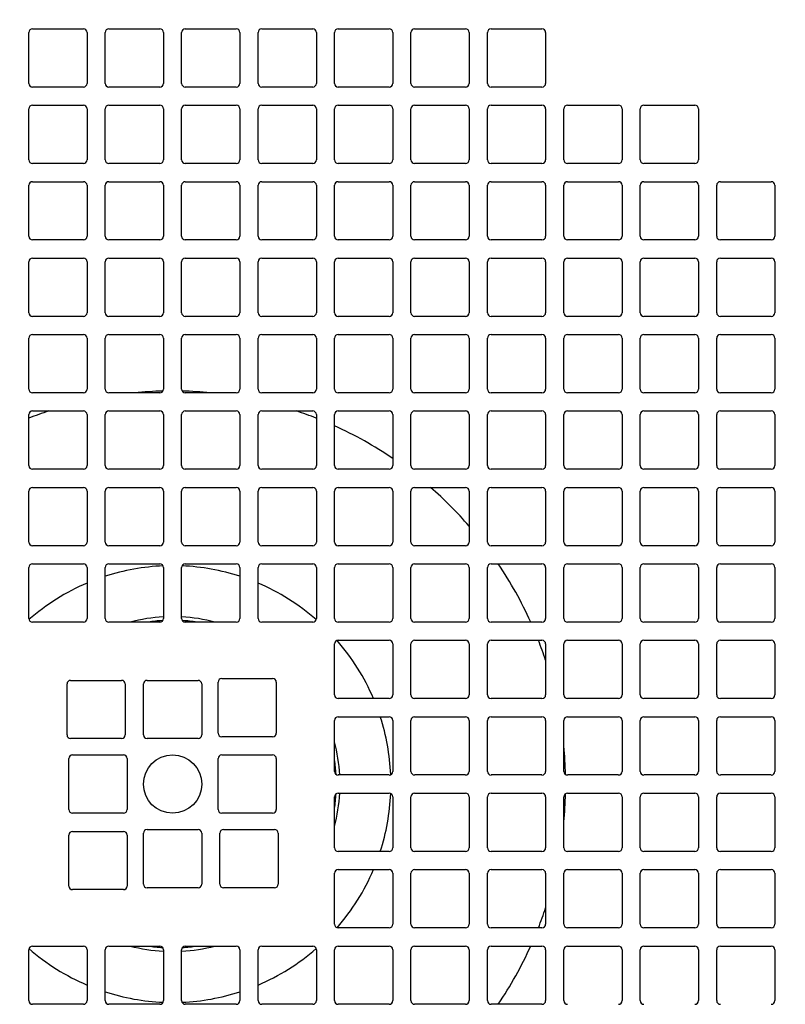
# Model space of a CAD drawing. Header units: inches. Extents: x 12 to 564, y 10 to 374.
# Tile 61 of 158: x 175.81 to 179.95, y 107.95 to 113.27. Entities that reach past the tile are written whole.
import ezdxf

# ---------------------------------------------------------------- set-up
doc = ezdxf.new("R2010")
doc.units = ezdxf.units.IN
doc.header["$LTSCALE"] = 16
doc.header["$MEASUREMENT"] = 0
doc.layers.add('Visible (ANSI)', color=7, linetype='Continuous', lineweight=30)

msp = doc.modelspace()

# ---------------------------------------------------------------- linework, layer by layer
at = {"layer": 'Visible (ANSI)'}
for p, q in [((175.8817, 113.2241), (176.1573, 113.2241)), ((176.2951, 113.2241), (176.5707, 113.2241)), ((176.7085, 113.2241), (176.9841, 113.2241)), ((177.1219, 113.2241), (177.3975, 113.2241)), ((177.5353, 113.2241), (177.8109, 113.2241)), ((177.9487, 113.2241), (178.2243, 113.2241)), ((178.3621, 113.2241), (178.6376, 113.2241)), ((175.8621, 112.9288), (175.8621, 113.2044)), ((176.177, 113.2044), (176.177, 112.9288)), ((176.2754, 112.9288), (176.2754, 113.2044)), ((176.5904, 113.2044), (176.5904, 112.9288)), ((176.6888, 112.9288), (176.6888, 113.2044)), ((177.0038, 113.2044), (177.0038, 112.9288)), ((177.1022, 112.9288), (177.1022, 113.2044)), ((177.4172, 113.2044), (177.4172, 112.9288)), ((177.5156, 112.9288), (177.5156, 113.2044)), ((177.8306, 113.2044), (177.8306, 112.9288)), ((177.929, 112.9288), (177.929, 113.2044)), ((178.2439, 113.2044), (178.2439, 112.9288)), ((178.3424, 112.9288), (178.3424, 113.2044)), ((178.6573, 113.2044), (178.6573, 112.9288)), ((176.1573, 112.9091), (175.8817, 112.9091)), ((176.5707, 112.9091), (176.2951, 112.9091)), ((176.9841, 112.9091), (176.7085, 112.9091)), ((177.3975, 112.9091), (177.1219, 112.9091)), ((177.8109, 112.9091), (177.5353, 112.9091)), ((178.2243, 112.9091), (177.9487, 112.9091)), ((178.6376, 112.9091), (178.3621, 112.9091)), ((175.8621, 112.5154), (175.8621, 112.791)), ((175.8817, 112.8107), (176.1573, 112.8107)), ((176.177, 112.791), (176.177, 112.5154)), ((176.2754, 112.5154), (176.2754, 112.791)), ((176.2951, 112.8107), (176.5707, 112.8107)), ((176.5904, 112.791), (176.5904, 112.5154)), ((176.6888, 112.5154), (176.6888, 112.791)), ((176.7085, 112.8107), (176.9841, 112.8107)), ((177.0038, 112.791), (177.0038, 112.5154)), ((177.1022, 112.5154), (177.1022, 112.791)), ((177.1219, 112.8107), (177.3975, 112.8107)), ((177.4172, 112.791), (177.4172, 112.5154)), ((177.5156, 112.5154), (177.5156, 112.791)), ((177.5353, 112.8107), (177.8109, 112.8107)), ((177.8306, 112.791), (177.8306, 112.5154)), ((177.929, 112.5154), (177.929, 112.791)), ((177.9487, 112.8107), (178.2243, 112.8107)), ((178.2439, 112.791), (178.2439, 112.5154)), ((178.3424, 112.5154), (178.3424, 112.791)), ((178.3621, 112.8107), (178.6376, 112.8107)), ((178.6573, 112.791), (178.6573, 112.5154)), ((178.7558, 112.5154), (178.7558, 112.791)), ((178.7754, 112.8107), (179.051, 112.8107)), ((179.0707, 112.791), (179.0707, 112.5154)), ((179.1691, 112.5154), (179.1691, 112.791)), ((179.1888, 112.8107), (179.4644, 112.8107)), ((179.4841, 112.791), (179.4841, 112.5154)), ((176.1573, 112.4958), (175.8817, 112.4958)), ((176.5707, 112.4958), (176.2951, 112.4958)), ((176.9841, 112.4958), (176.7085, 112.4958)), ((177.3975, 112.4958), (177.1219, 112.4958)), ((177.8109, 112.4958), (177.5353, 112.4958)), ((178.2243, 112.4958), (177.9487, 112.4958)), ((178.6376, 112.4958), (178.3621, 112.4958)), ((179.051, 112.4958), (178.7754, 112.4958)), ((179.4644, 112.4958), (179.1888, 112.4958)), ((175.8621, 112.102), (175.8621, 112.3776)), ((175.8817, 112.3973), (176.1573, 112.3973)), ((176.177, 112.3776), (176.177, 112.102)), ((176.2754, 112.102), (176.2754, 112.3776)), ((176.2951, 112.3973), (176.5707, 112.3973)), ((176.5904, 112.3776), (176.5904, 112.102)), ((176.6888, 112.102), (176.6888, 112.3776)), ((176.7085, 112.3973), (176.9841, 112.3973)), ((177.0038, 112.3776), (177.0038, 112.102)), ((177.1022, 112.102), (177.1022, 112.3776)), ((177.1219, 112.3973), (177.3975, 112.3973)), ((177.4172, 112.3776), (177.4172, 112.102)), ((177.5156, 112.102), (177.5156, 112.3776)), ((177.5353, 112.3973), (177.8109, 112.3973)), ((177.8306, 112.3776), (177.8306, 112.102)), ((177.929, 112.102), (177.929, 112.3776)), ((177.9487, 112.3973), (178.2243, 112.3973)), ((178.2439, 112.3776), (178.2439, 112.102)), ((178.3424, 112.102), (178.3424, 112.3776)), ((178.3621, 112.3973), (178.6376, 112.3973)), ((178.6573, 112.3776), (178.6573, 112.102)), ((178.7558, 112.102), (178.7558, 112.3776)), ((178.7754, 112.3973), (179.051, 112.3973)), ((179.0707, 112.3776), (179.0707, 112.102)), ((179.1691, 112.102), (179.1691, 112.3776)), ((179.1888, 112.3973), (179.4644, 112.3973)), ((179.4841, 112.3776), (179.4841, 112.102)), ((179.5825, 112.102), (179.5825, 112.3776)), ((179.6022, 112.3973), (179.8778, 112.3973)), ((179.8975, 112.3776), (179.8975, 112.102)), ((176.1573, 112.0824), (175.8817, 112.0824)), ((176.5707, 112.0824), (176.2951, 112.0824)), ((176.9841, 112.0824), (176.7085, 112.0824)), ((177.3975, 112.0824), (177.1219, 112.0824)), ((177.8109, 112.0824), (177.5353, 112.0824)), ((178.2243, 112.0824), (177.9487, 112.0824)), ((178.6376, 112.0824), (178.3621, 112.0824)), ((179.051, 112.0824), (178.7754, 112.0824)), ((179.4644, 112.0824), (179.1888, 112.0824)), ((179.8778, 112.0824), (179.6022, 112.0824)), ((175.8817, 111.9839), (176.1573, 111.9839)), ((176.2951, 111.9839), (176.5707, 111.9839)), ((176.7085, 111.9839), (176.9841, 111.9839)), ((177.1219, 111.9839), (177.3975, 111.9839)), ((177.5353, 111.9839), (177.8109, 111.9839)), ((177.9487, 111.9839), (178.2243, 111.9839)), ((178.3621, 111.9839), (178.6376, 111.9839)), ((178.7754, 111.9839), (179.051, 111.9839)), ((179.1888, 111.9839), (179.4644, 111.9839)), ((179.6022, 111.9839), (179.8778, 111.9839)), ((175.8621, 111.6887), (175.8621, 111.9643)), ((176.177, 111.9643), (176.177, 111.6887)), ((176.2754, 111.6887), (176.2754, 111.9643)), ((176.5904, 111.9643), (176.5904, 111.6887)), ((176.6888, 111.6887), (176.6888, 111.9643)), ((177.0038, 111.9643), (177.0038, 111.6887)), ((177.1022, 111.6887), (177.1022, 111.9643)), ((177.4172, 111.9643), (177.4172, 111.6887)), ((177.5156, 111.6887), (177.5156, 111.9643)), ((177.8306, 111.9643), (177.8306, 111.6887)), ((177.929, 111.6887), (177.929, 111.9643)), ((178.2439, 111.9643), (178.2439, 111.6887)), ((178.3424, 111.6887), (178.3424, 111.9643)), ((178.6573, 111.9643), (178.6573, 111.6887)), ((178.7558, 111.6887), (178.7558, 111.9643)), ((179.0707, 111.9643), (179.0707, 111.6887)), ((179.1691, 111.6887), (179.1691, 111.9643)), ((179.4841, 111.9643), (179.4841, 111.6887)), ((179.5825, 111.6887), (179.5825, 111.9643)), ((179.8975, 111.9643), (179.8975, 111.6887)), ((176.1573, 111.669), (175.8817, 111.669)), ((176.5707, 111.669), (176.2951, 111.669)), ((176.9841, 111.669), (176.7085, 111.669)), ((177.3975, 111.669), (177.1219, 111.669)), ((177.8109, 111.669), (177.5353, 111.669)), ((178.2243, 111.669), (177.9487, 111.669)), ((178.6376, 111.669), (178.3621, 111.669)), ((179.051, 111.669), (178.7754, 111.669)), ((179.4644, 111.669), (179.1888, 111.669)), ((179.8778, 111.669), (179.6022, 111.669)), ((175.8817, 111.5706), (176.1573, 111.5706)), ((176.2951, 111.5706), (176.5707, 111.5706)), ((176.7085, 111.5706), (176.9841, 111.5706)), ((177.1219, 111.5706), (177.3975, 111.5706)), ((177.5353, 111.5706), (177.8109, 111.5706)), ((177.9487, 111.5706), (178.2243, 111.5706)), ((178.3621, 111.5706), (178.6376, 111.5706)), ((178.7754, 111.5706), (179.051, 111.5706)), ((179.1888, 111.5706), (179.4644, 111.5706)), ((179.6022, 111.5706), (179.8778, 111.5706)), ((175.8621, 111.2753), (175.8621, 111.5509)), ((176.177, 111.5509), (176.177, 111.2753)), ((176.2754, 111.2753), (176.2754, 111.5509)), ((176.5904, 111.5509), (176.5904, 111.2753)), ((176.6888, 111.2753), (176.6888, 111.5509)), ((177.0038, 111.5509), (177.0038, 111.2753)), ((177.1022, 111.2753), (177.1022, 111.5509)), ((177.4172, 111.5509), (177.4172, 111.2753)), ((177.5156, 111.2753), (177.5156, 111.5509)), ((177.8306, 111.5509), (177.8306, 111.2753)), ((177.929, 111.2753), (177.929, 111.5509)), ((178.2439, 111.5509), (178.2439, 111.2753)), ((178.3424, 111.2753), (178.3424, 111.5509)), ((178.6573, 111.5509), (178.6573, 111.2753)), ((178.7558, 111.2753), (178.7558, 111.5509)), ((179.0707, 111.5509), (179.0707, 111.2753)), ((179.1691, 111.2753), (179.1691, 111.5509)), ((179.4841, 111.5509), (179.4841, 111.2753)), ((179.5825, 111.2753), (179.5825, 111.5509)), ((179.8975, 111.5509), (179.8975, 111.2753)), ((176.1573, 111.2556), (175.8817, 111.2556)), ((176.5707, 111.2556), (176.2951, 111.2556)), ((176.9841, 111.2556), (176.7085, 111.2556)), ((177.3975, 111.2556), (177.1219, 111.2556)), ((177.8109, 111.2556), (177.5353, 111.2556)), ((178.2243, 111.2556), (177.9487, 111.2556)), ((178.6376, 111.2556), (178.3621, 111.2556)), ((179.051, 111.2556), (178.7754, 111.2556)), ((179.4644, 111.2556), (179.1888, 111.2556)), ((179.8778, 111.2556), (179.6022, 111.2556)), ((175.8621, 110.8619), (175.8621, 111.1375)), ((175.8817, 111.1572), (176.1573, 111.1572)), ((176.177, 111.1375), (176.177, 110.8619)), ((176.2754, 110.8619), (176.2754, 111.1375)), ((176.2951, 111.1572), (176.5707, 111.1572)), ((176.5904, 111.1375), (176.5904, 110.8619)), ((176.6888, 110.8619), (176.6888, 111.1375)), ((176.7085, 111.1572), (176.9841, 111.1572)), ((177.0038, 111.1375), (177.0038, 110.8619)), ((177.1022, 110.8619), (177.1022, 111.1375)), ((177.1219, 111.1572), (177.3975, 111.1572)), ((177.4172, 111.1375), (177.4172, 110.8619)), ((177.5156, 110.8619), (177.5156, 111.1375)), ((177.5353, 111.1572), (177.8109, 111.1572)), ((177.8306, 111.1375), (177.8306, 110.8619)), ((177.929, 110.8619), (177.929, 111.1375)), ((177.9487, 111.1572), (178.2243, 111.1572)), ((178.2439, 111.1375), (178.2439, 110.8619)), ((178.3424, 110.8619), (178.3424, 111.1375)), ((178.3621, 111.1572), (178.6376, 111.1572)), ((178.6573, 111.1375), (178.6573, 110.8619)), ((178.7558, 110.8619), (178.7558, 111.1375)), ((178.7754, 111.1572), (179.051, 111.1572)), ((179.0707, 111.1375), (179.0707, 110.8619)), ((179.1691, 110.8619), (179.1691, 111.1375)), ((179.1888, 111.1572), (179.4644, 111.1572)), ((179.4841, 111.1375), (179.4841, 110.8619)), ((179.5825, 110.8619), (179.5825, 111.1375)), ((179.6022, 111.1572), (179.8778, 111.1572)), ((179.8975, 111.1375), (179.8975, 110.8619)), ((176.1573, 110.8422), (175.8817, 110.8422)), ((176.5707, 110.8422), (176.2951, 110.8422)), ((176.9841, 110.8422), (176.7085, 110.8422)), ((177.3975, 110.8422), (177.1219, 110.8422)), ((177.8109, 110.8422), (177.5353, 110.8422)), ((178.2243, 110.8422), (177.9487, 110.8422)), ((178.6376, 110.8422), (178.3621, 110.8422)), ((179.051, 110.8422), (178.7754, 110.8422)), ((179.4644, 110.8422), (179.1888, 110.8422)), ((179.8778, 110.8422), (179.6022, 110.8422)), ((175.8621, 110.4485), (175.8621, 110.7241)), ((175.8817, 110.7438), (176.1573, 110.7438)), ((176.177, 110.7241), (176.177, 110.4485)), ((176.2754, 110.4485), (176.2754, 110.7241)), ((176.2951, 110.7438), (176.5707, 110.7438)), ((176.5904, 110.7241), (176.5904, 110.4485)), ((176.6888, 110.4485), (176.6888, 110.7241)), ((176.7085, 110.7438), (176.9841, 110.7438)), ((177.0038, 110.7241), (177.0038, 110.4485)), ((177.1022, 110.4485), (177.1022, 110.7241)), ((177.1219, 110.7438), (177.3975, 110.7438)), ((177.4172, 110.7241), (177.4172, 110.4485)), ((177.5156, 110.4485), (177.5156, 110.7241)), ((177.5353, 110.7438), (177.8109, 110.7438)), ((177.8306, 110.7241), (177.8306, 110.4485)), ((177.929, 110.4485), (177.929, 110.7241)), ((177.9487, 110.7438), (178.2243, 110.7438)), ((178.2439, 110.7241), (178.2439, 110.4485)), ((178.3424, 110.4485), (178.3424, 110.7241)), ((178.3621, 110.7438), (178.6376, 110.7438)), ((178.6573, 110.7241), (178.6573, 110.4485)), ((178.7558, 110.4485), (178.7558, 110.7241)), ((178.7754, 110.7438), (179.051, 110.7438)), ((179.0707, 110.7241), (179.0707, 110.4485)), ((179.1691, 110.4485), (179.1691, 110.7241)), ((179.1888, 110.7438), (179.4644, 110.7438)), ((179.4841, 110.7241), (179.4841, 110.4485)), ((179.5825, 110.4485), (179.5825, 110.7241)), ((179.6022, 110.7438), (179.8778, 110.7438)), ((179.8975, 110.7241), (179.8975, 110.4485)), ((176.1573, 110.4288), (175.8817, 110.4288)), ((176.5707, 110.4288), (176.2951, 110.4288)), ((176.9841, 110.4288), (176.7085, 110.4288)), ((177.3975, 110.4288), (177.1219, 110.4288)), ((177.8109, 110.4288), (177.5353, 110.4288)), ((178.2243, 110.4288), (177.9487, 110.4288)), ((178.6376, 110.4288), (178.3621, 110.4288)), ((179.051, 110.4288), (178.7754, 110.4288)), ((179.4644, 110.4288), (179.1888, 110.4288)), ((179.8778, 110.4288), (179.6022, 110.4288)), ((175.8817, 110.3304), (176.1573, 110.3304)), ((176.2951, 110.3304), (176.5707, 110.3304)), ((176.7085, 110.3304), (176.9841, 110.3304)), ((177.1219, 110.3304), (177.3975, 110.3304)), ((177.5353, 110.3304), (177.8109, 110.3304)), ((177.9487, 110.3304), (178.2243, 110.3304)), ((178.3621, 110.3304), (178.6376, 110.3304)), ((178.7754, 110.3304), (179.051, 110.3304)), ((179.1888, 110.3304), (179.4644, 110.3304)), ((179.6022, 110.3304), (179.8778, 110.3304)), ((175.8621, 110.0351), (175.8621, 110.3107)), ((176.177, 110.3107), (176.177, 110.0351)), ((176.2754, 110.0351), (176.2754, 110.3107)), ((176.5904, 110.3107), (176.5904, 110.0351)), ((176.6888, 110.0351), (176.6888, 110.3107)), ((177.0038, 110.3107), (177.0038, 110.0351)), ((177.1022, 110.0351), (177.1022, 110.3107)), ((177.4172, 110.3107), (177.4172, 110.0351)), ((177.5156, 110.0351), (177.5156, 110.3107)), ((177.8306, 110.3107), (177.8306, 110.0351)), ((177.929, 110.0351), (177.929, 110.3107)), ((178.2439, 110.3107), (178.2439, 110.0351)), ((178.3424, 110.0351), (178.3424, 110.3107)), ((178.6573, 110.3107), (178.6573, 110.0351)), ((178.7558, 110.0351), (178.7558, 110.3107)), ((179.0707, 110.3107), (179.0707, 110.0351)), ((179.1691, 110.0351), (179.1691, 110.3107)), ((179.4841, 110.3107), (179.4841, 110.0351)), ((179.5825, 110.0351), (179.5825, 110.3107)), ((179.8975, 110.3107), (179.8975, 110.0351)), ((176.1573, 110.0154), (175.8817, 110.0154)), ((176.5707, 110.0154), (176.2951, 110.0154)), ((176.9841, 110.0154), (176.7085, 110.0154)), ((177.3975, 110.0154), (177.1219, 110.0154)), ((177.8109, 110.0154), (177.5353, 110.0154)), ((178.2243, 110.0154), (177.9487, 110.0154)), ((178.6376, 110.0154), (178.3621, 110.0154)), ((179.051, 110.0154), (178.7754, 110.0154)), ((179.4644, 110.0154), (179.1888, 110.0154)), ((179.8778, 110.0154), (179.6022, 110.0154)), ((177.5353, 109.917), (177.8109, 109.917)), ((177.9487, 109.917), (178.2243, 109.917)), ((178.3621, 109.917), (178.6376, 109.917)), ((178.7754, 109.917), (179.051, 109.917)), ((179.1888, 109.917), (179.4644, 109.917)), ((179.6022, 109.917), (179.8778, 109.917)), ((177.5156, 109.6217), (177.5156, 109.8973)), ((177.8306, 109.8973), (177.8306, 109.6217)), ((177.929, 109.6217), (177.929, 109.8973)), ((178.2439, 109.8973), (178.2439, 109.6217)), ((178.3424, 109.6217), (178.3424, 109.8973)), ((178.6573, 109.8973), (178.6573, 109.6217)), ((178.7558, 109.6217), (178.7558, 109.8973)), ((179.0707, 109.8973), (179.0707, 109.6217)), ((179.1691, 109.6217), (179.1691, 109.8973)), ((179.4841, 109.8973), (179.4841, 109.6217)), ((179.5825, 109.6217), (179.5825, 109.8973)), ((179.8975, 109.8973), (179.8975, 109.6217)), ((176.0884, 109.7005), (176.364, 109.7005)), ((176.5018, 109.7005), (176.7774, 109.7005)), ((176.9054, 109.7103), (177.1809, 109.7103)), ((176.0687, 109.4052), (176.0687, 109.6808)), ((176.3837, 109.6808), (176.3837, 109.4052)), ((176.4821, 109.4052), (176.4821, 109.6808)), ((176.7971, 109.6808), (176.7971, 109.4052)), ((176.8857, 109.415), (176.8857, 109.6906)), ((177.2006, 109.6906), (177.2006, 109.415)), ((177.8109, 109.602), (177.5353, 109.602)), ((178.2243, 109.602), (177.9487, 109.602)), ((178.6376, 109.602), (178.3621, 109.602)), ((179.051, 109.602), (178.7754, 109.602)), ((179.4644, 109.602), (179.1888, 109.602)), ((179.8778, 109.602), (179.6022, 109.602)), ((177.5156, 109.2083), (177.5156, 109.4839)), ((177.5353, 109.5036), (177.8109, 109.5036)), ((177.8306, 109.4839), (177.8306, 109.2083)), ((177.929, 109.2083), (177.929, 109.4839)), ((177.9487, 109.5036), (178.2243, 109.5036)), ((178.2439, 109.4839), (178.2439, 109.2083)), ((178.3424, 109.2083), (178.3424, 109.4839)), ((178.3621, 109.5036), (178.6376, 109.5036)), ((178.6573, 109.4839), (178.6573, 109.2083)), ((178.7558, 109.2083), (178.7558, 109.4839)), ((178.7754, 109.5036), (179.051, 109.5036)), ((179.0707, 109.4839), (179.0707, 109.2083)), ((179.1691, 109.2083), (179.1691, 109.4839)), ((179.1888, 109.5036), (179.4644, 109.5036)), ((179.4841, 109.4839), (179.4841, 109.2083)), ((179.5825, 109.2083), (179.5825, 109.4839)), ((179.6022, 109.5036), (179.8778, 109.5036)), ((179.8975, 109.4839), (179.8975, 109.2083)), ((176.364, 109.3855), (176.0884, 109.3855)), ((176.7774, 109.3855), (176.5018, 109.3855)), ((177.1809, 109.3954), (176.9054, 109.3954)), ((176.0786, 109.0017), (176.0786, 109.2772)), ((176.0983, 109.2969), (176.3739, 109.2969)), ((176.3935, 109.2772), (176.3935, 109.0017)), ((176.8857, 109.0017), (176.8857, 109.2772)), ((176.9054, 109.2969), (177.1809, 109.2969)), ((177.2006, 109.2772), (177.2006, 109.0017)), ((177.8109, 109.1887), (177.5353, 109.1887)), ((178.2243, 109.1887), (177.9487, 109.1887)), ((178.6376, 109.1887), (178.3621, 109.1887)), ((179.051, 109.1887), (178.7754, 109.1887)), ((179.4644, 109.1887), (179.1888, 109.1887)), ((179.8778, 109.1887), (179.6022, 109.1887)), ((177.5156, 108.795), (177.5156, 109.0706)), ((177.5353, 109.0902), (177.8109, 109.0902)), ((177.8306, 109.0706), (177.8306, 108.795)), ((177.929, 108.795), (177.929, 109.0706)), ((177.9487, 109.0902), (178.2243, 109.0902)), ((178.2439, 109.0706), (178.2439, 108.795)), ((178.3424, 108.795), (178.3424, 109.0706)), ((178.3621, 109.0902), (178.6376, 109.0902)), ((178.6573, 109.0706), (178.6573, 108.795)), ((178.7558, 108.795), (178.7558, 109.0706)), ((178.7754, 109.0902), (179.051, 109.0902)), ((179.0707, 109.0706), (179.0707, 108.795)), ((179.1691, 108.795), (179.1691, 109.0706)), ((179.1888, 109.0902), (179.4644, 109.0902)), ((179.4841, 109.0706), (179.4841, 108.795)), ((179.5825, 108.795), (179.5825, 109.0706)), ((179.6022, 109.0902), (179.8778, 109.0902)), ((179.8975, 109.0706), (179.8975, 108.795)), ((176.3739, 108.982), (176.0983, 108.982)), ((177.1809, 108.982), (176.9054, 108.982)), ((176.5018, 108.8934), (176.7774, 108.8934)), ((176.9152, 108.8934), (177.1908, 108.8934)), ((176.0786, 108.5883), (176.0786, 108.8639)), ((176.0983, 108.8835), (176.3739, 108.8835)), ((176.3935, 108.8639), (176.3935, 108.5883)), ((176.4821, 108.5981), (176.4821, 108.8737)), ((176.7971, 108.8737), (176.7971, 108.5981)), ((176.8955, 108.5981), (176.8955, 108.8737)), ((177.2105, 108.8737), (177.2105, 108.5981)), ((177.8109, 108.7753), (177.5353, 108.7753)), ((178.2243, 108.7753), (177.9487, 108.7753)), ((178.6376, 108.7753), (178.3621, 108.7753)), ((179.051, 108.7753), (178.7754, 108.7753)), ((179.4644, 108.7753), (179.1888, 108.7753)), ((179.8778, 108.7753), (179.6022, 108.7753)), ((177.5156, 108.3816), (177.5156, 108.6572)), ((177.5353, 108.6769), (177.8109, 108.6769)), ((177.8306, 108.6572), (177.8306, 108.3816)), ((177.929, 108.3816), (177.929, 108.6572)), ((177.9487, 108.6769), (178.2243, 108.6769)), ((178.2439, 108.6572), (178.2439, 108.3816)), ((178.3424, 108.3816), (178.3424, 108.6572)), ((178.3621, 108.6769), (178.6376, 108.6769)), ((178.6573, 108.6572), (178.6573, 108.3816)), ((178.7558, 108.3816), (178.7558, 108.6572)), ((178.7754, 108.6769), (179.051, 108.6769)), ((179.0707, 108.6572), (179.0707, 108.3816)), ((179.1691, 108.3816), (179.1691, 108.6572)), ((179.1888, 108.6769), (179.4644, 108.6769)), ((179.4841, 108.6572), (179.4841, 108.3816)), ((179.5825, 108.3816), (179.5825, 108.6572)), ((179.6022, 108.6769), (179.8778, 108.6769)), ((179.8975, 108.6572), (179.8975, 108.3816)), ((176.7774, 108.5784), (176.5018, 108.5784)), ((177.1908, 108.5784), (176.9152, 108.5784)), ((176.3739, 108.5686), (176.0983, 108.5686)), ((177.8109, 108.3619), (177.5353, 108.3619)), ((178.2243, 108.3619), (177.9487, 108.3619)), ((178.6376, 108.3619), (178.3621, 108.3619)), ((179.051, 108.3619), (178.7754, 108.3619)), ((179.4644, 108.3619), (179.1888, 108.3619)), ((179.8778, 108.3619), (179.6022, 108.3619)), ((175.8817, 108.2635), (176.1573, 108.2635)), ((176.2951, 108.2635), (176.5707, 108.2635)), ((176.7085, 108.2635), (176.9841, 108.2635)), ((177.1219, 108.2635), (177.3975, 108.2635)), ((177.5353, 108.2635), (177.8109, 108.2635)), ((177.9487, 108.2635), (178.2243, 108.2635)), ((178.3621, 108.2635), (178.6376, 108.2635)), ((178.7754, 108.2635), (179.051, 108.2635)), ((179.1888, 108.2635), (179.4644, 108.2635)), ((179.6022, 108.2635), (179.8778, 108.2635)), ((175.8621, 107.9682), (175.8621, 108.2438)), ((176.177, 108.2438), (176.177, 107.9682)), ((176.2754, 107.9682), (176.2754, 108.2438)), ((176.5904, 108.2438), (176.5904, 107.9682)), ((176.6888, 107.9682), (176.6888, 108.2438)), ((177.0038, 108.2438), (177.0038, 107.9682)), ((177.1022, 107.9682), (177.1022, 108.2438)), ((177.4172, 108.2438), (177.4172, 107.9682)), ((177.5156, 107.9682), (177.5156, 108.2438)), ((177.8306, 108.2438), (177.8306, 107.9682)), ((177.929, 107.9682), (177.929, 108.2438)), ((178.2439, 108.2438), (178.2439, 107.9682)), ((178.3424, 107.9682), (178.3424, 108.2438)), ((178.6573, 108.2438), (178.6573, 107.9682)), ((178.7558, 107.9682), (178.7558, 108.2438)), ((179.0707, 108.2438), (179.0707, 107.9682)), ((179.1691, 107.9682), (179.1691, 108.2438)), ((179.4841, 108.2438), (179.4841, 107.9682)), ((179.5825, 107.9682), (179.5825, 108.2438)), ((179.8975, 108.2438), (179.8975, 107.9682)), ((176.1573, 107.9485), (175.8817, 107.9485)), ((176.5707, 107.9485), (176.2951, 107.9485)), ((176.9841, 107.9485), (176.7085, 107.9485)), ((177.3975, 107.9485), (177.1219, 107.9485)), ((177.8109, 107.9485), (177.5353, 107.9485)), ((178.2243, 107.9485), (177.9487, 107.9485)), ((178.6376, 107.9485), (178.3621, 107.9485))]:
    msp.add_line(p, q, dxfattribs=at)
msp.add_circle((176.6396, 109.1395), 0.1575, dxfattribs=at)
for centre, radius, start, end in [((176.6396, 109.1395), 11.625, 29.77736, 341.54954), ((176.6396, 109.1395), 6.7913, 301.19775, 238.80225), ((175.8817, 113.2044), 0.0197, 90, 180), ((176.1573, 113.2044), 0.0197, 0, 90), ((176.2951, 113.2044), 0.0197, 90, 180), ((176.5707, 113.2044), 0.0197, 0, 90), ((176.7085, 113.2044), 0.0197, 90, 180), ((176.9841, 113.2044), 0.0197, 0, 90), ((177.1219, 113.2044), 0.0197, 90, 180), ((177.3975, 113.2044), 0.0197, 0, 90), ((177.5353, 113.2044), 0.0197, 90, 180), ((177.8109, 113.2044), 0.0197, 0, 90), ((177.9487, 113.2044), 0.0197, 90, 180), ((178.2243, 113.2044), 0.0197, 0, 90), ((178.3621, 113.2044), 0.0197, 90, 180), ((178.6376, 113.2044), 0.0197, 0, 90), ((175.8817, 112.9288), 0.0197, 180, 270), ((176.1573, 112.9288), 0.0197, 270, 0), ((176.2951, 112.9288), 0.0197, 180, 270), ((176.5707, 112.9288), 0.0197, 270, 0), ((176.7085, 112.9288), 0.0197, 180, 270), ((176.9841, 112.9288), 0.0197, 270, 0), ((177.1219, 112.9288), 0.0197, 180, 270), ((177.3975, 112.9288), 0.0197, 270, 0), ((177.5353, 112.9288), 0.0197, 180, 270), ((177.8109, 112.9288), 0.0197, 270, 0), ((177.9487, 112.9288), 0.0197, 180, 270), ((178.2243, 112.9288), 0.0197, 270, 0), ((178.3621, 112.9288), 0.0197, 180, 270), ((178.6376, 112.9288), 0.0197, 270, 0), ((175.8817, 112.791), 0.0197, 90, 180), ((176.1573, 112.791), 0.0197, 0, 90), ((176.2951, 112.791), 0.0197, 90, 180), ((176.5707, 112.791), 0.0197, 0, 90), ((176.7085, 112.791), 0.0197, 90, 180), ((176.9841, 112.791), 0.0197, 0, 90), ((177.1219, 112.791), 0.0197, 90, 180), ((177.3975, 112.791), 0.0197, 0, 90), ((177.5353, 112.791), 0.0197, 90, 180), ((177.8109, 112.791), 0.0197, 0, 90), ((177.9487, 112.791), 0.0197, 90, 180), ((178.2243, 112.791), 0.0197, 0, 90), ((178.3621, 112.791), 0.0197, 90, 180), ((178.6376, 112.791), 0.0197, 0, 90), ((178.7754, 112.791), 0.0197, 90, 180), ((179.051, 112.791), 0.0197, 0, 90), ((179.1888, 112.791), 0.0197, 90, 180), ((179.4644, 112.791), 0.0197, 0, 90), ((175.8817, 112.5154), 0.0197, 180, 270), ((176.1573, 112.5154), 0.0197, 270, 0), ((176.2951, 112.5154), 0.0197, 180, 270), ((176.5707, 112.5154), 0.0197, 270, 0), ((176.7085, 112.5154), 0.0197, 180, 270), ((176.9841, 112.5154), 0.0197, 270, 0), ((177.1219, 112.5154), 0.0197, 180, 270), ((177.3975, 112.5154), 0.0197, 270, 0), ((177.5353, 112.5154), 0.0197, 180, 270), ((177.8109, 112.5154), 0.0197, 270, 0), ((177.9487, 112.5154), 0.0197, 180, 270), ((178.2243, 112.5154), 0.0197, 270, 0), ((178.3621, 112.5154), 0.0197, 180, 270), ((178.6376, 112.5154), 0.0197, 270, 0), ((178.7754, 112.5154), 0.0197, 180, 270), ((179.051, 112.5154), 0.0197, 270, 0), ((179.1888, 112.5154), 0.0197, 180, 270), ((179.4644, 112.5154), 0.0197, 270, 0), ((175.8817, 112.3776), 0.0197, 90, 180), ((176.1573, 112.3776), 0.0197, 0, 90), ((176.2951, 112.3776), 0.0197, 90, 180), ((176.5707, 112.3776), 0.0197, 0, 90), ((176.7085, 112.3776), 0.0197, 90, 180), ((176.9841, 112.3776), 0.0197, 0, 90), ((177.1219, 112.3776), 0.0197, 90, 180), ((177.3975, 112.3776), 0.0197, 0, 90), ((177.5353, 112.3776), 0.0197, 90, 180), ((177.8109, 112.3776), 0.0197, 0, 90), ((177.9487, 112.3776), 0.0197, 90, 180), ((178.2243, 112.3776), 0.0197, 0, 90), ((178.3621, 112.3776), 0.0197, 90, 180), ((178.6376, 112.3776), 0.0197, 0, 90), ((178.7754, 112.3776), 0.0197, 90, 180), ((179.051, 112.3776), 0.0197, 0, 90), ((179.1888, 112.3776), 0.0197, 90, 180), ((179.4644, 112.3776), 0.0197, 0, 90), ((179.6022, 112.3776), 0.0197, 90, 180), ((179.8778, 112.3776), 0.0197, 0, 90), ((175.8817, 112.102), 0.0197, 180, 270), ((176.1573, 112.102), 0.0197, 270, 0), ((176.2951, 112.102), 0.0197, 180, 270), ((176.5707, 112.102), 0.0197, 270, 0), ((176.7085, 112.102), 0.0197, 180, 270), ((176.9841, 112.102), 0.0197, 270, 0), ((177.1219, 112.102), 0.0197, 180, 270), ((177.3975, 112.102), 0.0197, 270, 0), ((177.5353, 112.102), 0.0197, 180, 270), ((177.8109, 112.102), 0.0197, 270, 0), ((177.9487, 112.102), 0.0197, 180, 270), ((178.2243, 112.102), 0.0197, 270, 0), ((178.3621, 112.102), 0.0197, 180, 270), ((178.6376, 112.102), 0.0197, 270, 0), ((178.7754, 112.102), 0.0197, 180, 270), ((179.051, 112.102), 0.0197, 270, 0), ((179.1888, 112.102), 0.0197, 180, 270), ((179.4644, 112.102), 0.0197, 270, 0), ((179.6022, 112.102), 0.0197, 180, 270), ((179.8778, 112.102), 0.0197, 270, 0), ((175.8817, 111.9643), 0.0197, 90, 180), ((176.1573, 111.9643), 0.0197, 0, 90), ((176.2951, 111.9643), 0.0197, 90, 180), ((176.5707, 111.9643), 0.0197, 0, 90), ((176.7085, 111.9643), 0.0197, 90, 180), ((176.9841, 111.9643), 0.0197, 0, 90), ((177.1219, 111.9643), 0.0197, 90, 180), ((177.3975, 111.9643), 0.0197, 0, 90), ((177.5353, 111.9643), 0.0197, 90, 180), ((177.8109, 111.9643), 0.0197, 0, 90), ((177.9487, 111.9643), 0.0197, 90, 180), ((178.2243, 111.9643), 0.0197, 0, 90), ((178.3621, 111.9643), 0.0197, 90, 180), ((178.6376, 111.9643), 0.0197, 0, 90), ((178.7754, 111.9643), 0.0197, 90, 180), ((179.051, 111.9643), 0.0197, 0, 90), ((179.1888, 111.9643), 0.0197, 90, 180), ((179.4644, 111.9643), 0.0197, 0, 90), ((179.6022, 111.9643), 0.0197, 90, 180), ((179.8778, 111.9643), 0.0197, 0, 90), ((175.8817, 111.6887), 0.0197, 180, 270), ((176.1573, 111.6887), 0.0197, 270, 0), ((176.2951, 111.6887), 0.0197, 180, 270), ((176.5707, 111.6887), 0.0197, 270, 0), ((176.7085, 111.6887), 0.0197, 180, 270), ((176.9841, 111.6887), 0.0197, 270, 0), ((177.1219, 111.6887), 0.0197, 180, 270), ((177.3975, 111.6887), 0.0197, 270, 0), ((177.5353, 111.6887), 0.0197, 180, 270), ((177.8109, 111.6887), 0.0197, 270, 0), ((177.9487, 111.6887), 0.0197, 180, 270), ((178.2243, 111.6887), 0.0197, 270, 0), ((178.3621, 111.6887), 0.0197, 180, 270), ((178.6376, 111.6887), 0.0197, 270, 0), ((178.7754, 111.6887), 0.0197, 180, 270), ((179.051, 111.6887), 0.0197, 270, 0), ((179.1888, 111.6887), 0.0197, 180, 270), ((179.4644, 111.6887), 0.0197, 270, 0), ((179.6022, 111.6887), 0.0197, 180, 270), ((179.8778, 111.6887), 0.0197, 270, 0), ((175.8817, 111.5509), 0.0197, 90, 180), ((176.1573, 111.5509), 0.0197, 0, 90), ((176.2951, 111.5509), 0.0197, 90, 180), ((176.5707, 111.5509), 0.0197, 0, 90), ((176.7085, 111.5509), 0.0197, 90, 180), ((176.9841, 111.5509), 0.0197, 0, 90), ((177.1219, 111.5509), 0.0197, 90, 180), ((177.3975, 111.5509), 0.0197, 0, 90), ((177.5353, 111.5509), 0.0197, 90, 180), ((177.8109, 111.5509), 0.0197, 0, 90), ((177.9487, 111.5509), 0.0197, 90, 180), ((178.2243, 111.5509), 0.0197, 0, 90), ((178.3621, 111.5509), 0.0197, 90, 180), ((178.6376, 111.5509), 0.0197, 0, 90), ((178.7754, 111.5509), 0.0197, 90, 180), ((179.051, 111.5509), 0.0197, 0, 90), ((179.1888, 111.5509), 0.0197, 90, 180), ((179.4644, 111.5509), 0.0197, 0, 90), ((179.6022, 111.5509), 0.0197, 90, 180), ((179.8778, 111.5509), 0.0197, 0, 90), ((175.8817, 111.2753), 0.0197, 180, 270), ((176.1573, 111.2753), 0.0197, 270, 0), ((176.2951, 111.2753), 0.0197, 180, 270), ((176.6396, 109.1395), 2.126, 91.4079, 95.5154), ((176.5707, 111.2753), 0.0197, 270, 0), ((176.7085, 111.2753), 0.0197, 180, 270), ((176.6396, 109.1395), 2.126, 84.4846, 88.5921), ((176.9841, 111.2753), 0.0197, 270, 0), ((177.1219, 111.2753), 0.0197, 180, 270), ((177.3975, 111.2753), 0.0197, 270, 0), ((177.5353, 111.2753), 0.0197, 180, 270), ((177.8109, 111.2753), 0.0197, 270, 0), ((177.9487, 111.2753), 0.0197, 180, 270), ((178.2243, 111.2753), 0.0197, 270, 0), ((178.3621, 111.2753), 0.0197, 180, 270), ((178.6376, 111.2753), 0.0197, 270, 0), ((178.7754, 111.2753), 0.0197, 180, 270), ((179.051, 111.2753), 0.0197, 270, 0), ((179.1888, 111.2753), 0.0197, 180, 270), ((179.4644, 111.2753), 0.0197, 270, 0), ((179.6022, 111.2753), 0.0197, 180, 270), ((179.8778, 111.2753), 0.0197, 270, 0), ((175.8817, 111.1375), 0.0197, 90, 180), ((176.6396, 109.1395), 2.126, 108.364, 111.4532), ((176.1573, 111.1375), 0.0197, 0, 90), ((176.2951, 111.1375), 0.0197, 90, 180), ((176.5707, 111.1375), 0.0197, 0, 90), ((176.7085, 111.1375), 0.0197, 90, 180), ((176.9841, 111.1375), 0.0197, 0, 90), ((177.1219, 111.1375), 0.0197, 90, 180), ((176.6396, 109.1395), 2.126, 68.5468, 71.636), ((177.3975, 111.1375), 0.0197, 0, 90), ((177.5353, 111.1375), 0.0197, 90, 180), ((177.8109, 111.1375), 0.0197, 0, 90), ((177.9487, 111.1375), 0.0197, 90, 180), ((178.2243, 111.1375), 0.0197, 0, 90), ((178.3621, 111.1375), 0.0197, 90, 180), ((178.6376, 111.1375), 0.0197, 0, 90), ((178.7754, 111.1375), 0.0197, 90, 180), ((179.051, 111.1375), 0.0197, 0, 90), ((179.1888, 111.1375), 0.0197, 90, 180), ((179.4644, 111.1375), 0.0197, 0, 90), ((179.6022, 111.1375), 0.0197, 90, 180), ((179.8778, 111.1375), 0.0197, 0, 90), ((176.6396, 109.1395), 2.126, 55.9314, 65.6671), ((175.8817, 110.8619), 0.0197, 180, 270), ((176.1573, 110.8619), 0.0197, 270, 0), ((176.2951, 110.8619), 0.0197, 180, 270), ((176.5707, 110.8619), 0.0197, 270, 0), ((176.7085, 110.8619), 0.0197, 180, 270), ((176.9841, 110.8619), 0.0197, 270, 0), ((177.1219, 110.8619), 0.0197, 180, 270), ((177.3975, 110.8619), 0.0197, 270, 0), ((177.5353, 110.8619), 0.0197, 180, 270), ((177.8109, 110.8619), 0.0197, 270, 0), ((177.9487, 110.8619), 0.0197, 180, 270), ((178.2243, 110.8619), 0.0197, 270, 0), ((178.3621, 110.8619), 0.0197, 180, 270), ((178.6376, 110.8619), 0.0197, 270, 0), ((178.7754, 110.8619), 0.0197, 180, 270), ((179.051, 110.8619), 0.0197, 270, 0), ((179.1888, 110.8619), 0.0197, 180, 270), ((179.4644, 110.8619), 0.0197, 270, 0), ((179.6022, 110.8619), 0.0197, 180, 270), ((179.8778, 110.8619), 0.0197, 270, 0), ((175.8817, 110.7241), 0.0197, 90, 180), ((176.1573, 110.7241), 0.0197, 0, 90), ((176.2951, 110.7241), 0.0197, 90, 180), ((176.5707, 110.7241), 0.0197, 0, 90), ((176.7085, 110.7241), 0.0197, 90, 180), ((176.9841, 110.7241), 0.0197, 0, 90), ((177.1219, 110.7241), 0.0197, 90, 180), ((177.3975, 110.7241), 0.0197, 0, 90), ((177.5353, 110.7241), 0.0197, 90, 180), ((177.8109, 110.7241), 0.0197, 0, 90), ((177.9487, 110.7241), 0.0197, 90, 180), ((176.6396, 109.1395), 2.126, 41.007, 48.993), ((178.2243, 110.7241), 0.0197, 0, 90), ((178.3621, 110.7241), 0.0197, 90, 180), ((178.6376, 110.7241), 0.0197, 0, 90), ((178.7754, 110.7241), 0.0197, 90, 180), ((179.051, 110.7241), 0.0197, 0, 90), ((179.1888, 110.7241), 0.0197, 90, 180), ((179.4644, 110.7241), 0.0197, 0, 90), ((179.6022, 110.7241), 0.0197, 90, 180), ((179.8778, 110.7241), 0.0197, 0, 90), ((175.8817, 110.4485), 0.0197, 180, 270), ((176.1573, 110.4485), 0.0197, 270, 0), ((176.2951, 110.4485), 0.0197, 180, 270), ((176.5707, 110.4485), 0.0197, 270, 0), ((176.7085, 110.4485), 0.0197, 180, 270), ((176.9841, 110.4485), 0.0197, 270, 0), ((177.1219, 110.4485), 0.0197, 180, 270), ((177.3975, 110.4485), 0.0197, 270, 0), ((177.5353, 110.4485), 0.0197, 180, 270), ((177.8109, 110.4485), 0.0197, 270, 0), ((177.9487, 110.4485), 0.0197, 180, 270), ((178.2243, 110.4485), 0.0197, 270, 0), ((178.3621, 110.4485), 0.0197, 180, 270), ((178.6376, 110.4485), 0.0197, 270, 0), ((178.7754, 110.4485), 0.0197, 180, 270), ((179.051, 110.4485), 0.0197, 270, 0), ((179.1888, 110.4485), 0.0197, 180, 270), ((179.4644, 110.4485), 0.0197, 270, 0), ((179.6022, 110.4485), 0.0197, 180, 270), ((179.8778, 110.4485), 0.0197, 270, 0), ((175.8817, 110.3107), 0.0197, 90, 180), ((176.1573, 110.3107), 0.0197, 0, 90), ((176.2951, 110.3107), 0.0197, 90, 180), ((176.5707, 110.3107), 0.0197, 0, 90), ((176.7085, 110.3107), 0.0197, 90, 180), ((176.9841, 110.3107), 0.0197, 0, 90), ((177.1219, 110.3107), 0.0197, 90, 180), ((177.3975, 110.3107), 0.0197, 0, 90), ((177.5353, 110.3107), 0.0197, 90, 180), ((177.8109, 110.3107), 0.0197, 0, 90), ((177.9487, 110.3107), 0.0197, 90, 180), ((178.2243, 110.3107), 0.0197, 0, 90), ((178.3621, 110.3107), 0.0197, 90, 180), ((176.6396, 109.1395), 2.126, 24.3329, 34.0686), ((178.6376, 110.3107), 0.0197, 0, 90), ((178.7754, 110.3107), 0.0197, 90, 180), ((179.051, 110.3107), 0.0197, 0, 90), ((179.1888, 110.3107), 0.0197, 90, 180), ((179.4644, 110.3107), 0.0197, 0, 90), ((179.6022, 110.3107), 0.0197, 90, 180), ((179.8778, 110.3107), 0.0197, 0, 90), ((176.6396, 109.1395), 1.1811, 92.4871, 107.9588), ((176.6396, 109.1395), 1.1811, 72.0412, 87.5129), ((176.6396, 109.1395), 1.1811, 113.0582, 131.1157), ((176.6396, 109.1395), 1.1811, 48.8843, 66.9418), ((175.8817, 110.0351), 0.0197, 180, 270), ((176.1573, 110.0351), 0.0197, 270, 0), ((176.2951, 110.0351), 0.0197, 180, 270), ((176.6396, 109.1395), 0.9055, 93.1154, 104.6721), ((176.6396, 109.1395), 0.8858, 93.4214, 98.5491), ((176.5707, 110.0351), 0.0197, 270, 0), ((176.6396, 109.1395), 0.9055, 75.3279, 86.8846), ((176.7085, 110.0351), 0.0197, 180, 270), ((176.6396, 109.1395), 0.8858, 81.4509, 86.5786), ((176.9841, 110.0351), 0.0197, 270, 0), ((177.1219, 110.0351), 0.0197, 180, 270), ((177.3975, 110.0351), 0.0197, 270, 0), ((177.5353, 110.0351), 0.0197, 180, 270), ((177.8109, 110.0351), 0.0197, 270, 0), ((177.9487, 110.0351), 0.0197, 180, 270), ((178.2243, 110.0351), 0.0197, 270, 0), ((178.3621, 110.0351), 0.0197, 180, 270), ((178.6376, 110.0351), 0.0197, 270, 0), ((178.7754, 110.0351), 0.0197, 180, 270), ((179.051, 110.0351), 0.0197, 270, 0), ((179.1888, 110.0351), 0.0197, 180, 270), ((179.4644, 110.0351), 0.0197, 270, 0), ((179.6022, 110.0351), 0.0197, 180, 270), ((179.8778, 110.0351), 0.0197, 270, 0), ((177.5353, 109.8973), 0.0197, 90, 180), ((176.6396, 109.1395), 1.1811, 23.0582, 41.1157), ((177.8109, 109.8973), 0.0197, 0, 90), ((177.9487, 109.8973), 0.0197, 90, 180), ((178.2243, 109.8973), 0.0197, 0, 90), ((178.3621, 109.8973), 0.0197, 90, 180), ((176.6396, 109.1395), 2.126, 18.364, 21.4532), ((178.6376, 109.8973), 0.0197, 0, 90), ((178.7754, 109.8973), 0.0197, 90, 180), ((179.051, 109.8973), 0.0197, 0, 90), ((179.1888, 109.8973), 0.0197, 90, 180), ((179.4644, 109.8973), 0.0197, 0, 90), ((179.6022, 109.8973), 0.0197, 90, 180), ((179.8778, 109.8973), 0.0197, 0, 90), ((176.0884, 109.6808), 0.0197, 90, 180), ((176.364, 109.6808), 0.0197, 0, 90), ((176.5018, 109.6808), 0.0197, 90, 180), ((176.7774, 109.6808), 0.0197, 0, 90), ((176.9054, 109.6906), 0.0197, 90, 180), ((177.1809, 109.6906), 0.0197, 0, 90), ((177.5353, 109.6217), 0.0197, 180, 270), ((177.8109, 109.6217), 0.0197, 270, 0), ((177.9487, 109.6217), 0.0197, 180, 270), ((178.2243, 109.6217), 0.0197, 270, 0), ((178.3621, 109.6217), 0.0197, 180, 270), ((178.6376, 109.6217), 0.0197, 270, 0), ((178.7754, 109.6217), 0.0197, 180, 270), ((179.051, 109.6217), 0.0197, 270, 0), ((179.1888, 109.6217), 0.0197, 180, 270), ((179.4644, 109.6217), 0.0197, 270, 0), ((179.6022, 109.6217), 0.0197, 180, 270), ((179.8778, 109.6217), 0.0197, 270, 0), ((177.5353, 109.4839), 0.0197, 90, 180), ((176.6396, 109.1395), 1.1811, 2.4871, 17.9588), ((177.8109, 109.4839), 0.0197, 0, 90), ((177.9487, 109.4839), 0.0197, 90, 180), ((178.2243, 109.4839), 0.0197, 0, 90), ((178.3621, 109.4839), 0.0197, 90, 180), ((178.6376, 109.4839), 0.0197, 0, 90), ((178.7754, 109.4839), 0.0197, 90, 180), ((179.051, 109.4839), 0.0197, 0, 90), ((179.1888, 109.4839), 0.0197, 90, 180), ((179.4644, 109.4839), 0.0197, 0, 90), ((179.6022, 109.4839), 0.0197, 90, 180), ((179.8778, 109.4839), 0.0197, 0, 90), ((176.0884, 109.4052), 0.0197, 180, 270), ((176.364, 109.4052), 0.0197, 270, 0), ((176.5018, 109.4052), 0.0197, 180, 270), ((176.7774, 109.4052), 0.0197, 270, 0), ((176.9054, 109.415), 0.0197, 180, 270), ((177.1809, 109.415), 0.0197, 270, 0), ((176.6396, 109.1395), 0.9055, 3.1154, 14.6721), ((176.6396, 109.1395), 2.126, 1.4079, 5.5154), ((176.0983, 109.2772), 0.0197, 90, 180), ((176.3739, 109.2772), 0.0197, 0, 90), ((176.9054, 109.2772), 0.0197, 90, 180), ((177.1809, 109.2772), 0.0197, 0, 90), ((176.6396, 109.1395), 0.8858, 3.4214, 8.5491), ((177.5353, 109.2083), 0.0197, 180, 270), ((177.8109, 109.2083), 0.0197, 270, 0), ((177.9487, 109.2083), 0.0197, 180, 270), ((178.2243, 109.2083), 0.0197, 270, 0), ((178.3621, 109.2083), 0.0197, 180, 270), ((178.6376, 109.2083), 0.0197, 270, 0), ((178.7754, 109.2083), 0.0197, 180, 270), ((179.051, 109.2083), 0.0197, 270, 0), ((179.1888, 109.2083), 0.0197, 180, 270), ((179.4644, 109.2083), 0.0197, 270, 0), ((179.6022, 109.2083), 0.0197, 180, 270), ((179.8778, 109.2083), 0.0197, 270, 0), ((177.5353, 109.0706), 0.0197, 90, 180), ((176.6396, 109.1395), 0.9055, 345.3279, 356.8846), ((176.6396, 109.1395), 0.8858, 351.4509, 356.5786), ((176.6396, 109.1395), 1.1811, 342.0412, 357.5129), ((177.8109, 109.0706), 0.0197, 0, 90), ((177.9487, 109.0706), 0.0197, 90, 180), ((178.2243, 109.0706), 0.0197, 0, 90), ((178.3621, 109.0706), 0.0197, 90, 180), ((178.6376, 109.0706), 0.0197, 0, 90), ((178.7754, 109.0706), 0.0197, 90, 180), ((176.6396, 109.1395), 2.126, 354.4846, 358.5921), ((179.051, 109.0706), 0.0197, 0, 90), ((179.1888, 109.0706), 0.0197, 90, 180), ((179.4644, 109.0706), 0.0197, 0, 90), ((179.6022, 109.0706), 0.0197, 90, 180), ((179.8778, 109.0706), 0.0197, 0, 90), ((176.0983, 109.0017), 0.0197, 180, 270), ((176.3739, 109.0017), 0.0197, 270, 0), ((176.9054, 109.0017), 0.0197, 180, 270), ((177.1809, 109.0017), 0.0197, 270, 0), ((176.5018, 108.8737), 0.0197, 90, 180), ((176.7774, 108.8737), 0.0197, 0, 90), ((176.9152, 108.8737), 0.0197, 90, 180), ((177.1908, 108.8737), 0.0197, 0, 90), ((176.0983, 108.8639), 0.0197, 90, 180), ((176.3739, 108.8639), 0.0197, 0, 90), ((177.5353, 108.795), 0.0197, 180, 270), ((177.8109, 108.795), 0.0197, 270, 0), ((177.9487, 108.795), 0.0197, 180, 270), ((178.2243, 108.795), 0.0197, 270, 0), ((178.3621, 108.795), 0.0197, 180, 270), ((178.6376, 108.795), 0.0197, 270, 0), ((178.7754, 108.795), 0.0197, 180, 270), ((179.051, 108.795), 0.0197, 270, 0), ((179.1888, 108.795), 0.0197, 180, 270), ((179.4644, 108.795), 0.0197, 270, 0), ((179.6022, 108.795), 0.0197, 180, 270), ((179.8778, 108.795), 0.0197, 270, 0), ((177.5353, 108.6572), 0.0197, 90, 180), ((176.6396, 109.1395), 1.1811, 318.8843, 336.9418), ((177.8109, 108.6572), 0.0197, 0, 90), ((177.9487, 108.6572), 0.0197, 90, 180), ((178.2243, 108.6572), 0.0197, 0, 90), ((178.3621, 108.6572), 0.0197, 90, 180), ((178.6376, 108.6572), 0.0197, 0, 90), ((178.7754, 108.6572), 0.0197, 90, 180), ((179.051, 108.6572), 0.0197, 0, 90), ((179.1888, 108.6572), 0.0197, 90, 180), ((179.4644, 108.6572), 0.0197, 0, 90), ((179.6022, 108.6572), 0.0197, 90, 180), ((179.8778, 108.6572), 0.0197, 0, 90), ((176.0983, 108.5883), 0.0197, 180, 270), ((176.3739, 108.5883), 0.0197, 270, 0), ((176.5018, 108.5981), 0.0197, 180, 270), ((176.7774, 108.5981), 0.0197, 270, 0), ((176.9152, 108.5981), 0.0197, 180, 270), ((177.1908, 108.5981), 0.0197, 270, 0), ((176.6396, 109.1395), 2.126, 338.5468, 341.636), ((177.5353, 108.3816), 0.0197, 180, 270), ((177.8109, 108.3816), 0.0197, 270, 0), ((177.9487, 108.3816), 0.0197, 180, 270), ((178.2243, 108.3816), 0.0197, 270, 0), ((178.3621, 108.3816), 0.0197, 180, 270), ((178.6376, 108.3816), 0.0197, 270, 0), ((178.7754, 108.3816), 0.0197, 180, 270), ((179.051, 108.3816), 0.0197, 270, 0), ((179.1888, 108.3816), 0.0197, 180, 270), ((179.4644, 108.3816), 0.0197, 270, 0), ((179.6022, 108.3816), 0.0197, 180, 270), ((179.8778, 108.3816), 0.0197, 270, 0), ((175.8817, 108.2438), 0.0197, 90, 180), ((176.1573, 108.2438), 0.0197, 0, 90), ((176.2951, 108.2438), 0.0197, 90, 180), ((176.6396, 109.1395), 0.9055, 255.3279, 266.8846), ((176.6396, 109.1395), 0.8858, 261.4509, 266.5786), ((176.5707, 108.2438), 0.0197, 0, 90), ((176.7085, 108.2438), 0.0197, 90, 180), ((176.6396, 109.1395), 0.9055, 273.1154, 284.6721), ((176.6396, 109.1395), 0.8858, 273.4214, 278.5491), ((176.9841, 108.2438), 0.0197, 0, 90), ((177.1219, 108.2438), 0.0197, 90, 180), ((177.3975, 108.2438), 0.0197, 0, 90), ((177.5353, 108.2438), 0.0197, 90, 180), ((177.8109, 108.2438), 0.0197, 0, 90), ((177.9487, 108.2438), 0.0197, 90, 180), ((178.2243, 108.2438), 0.0197, 0, 90), ((178.3621, 108.2438), 0.0197, 90, 180), ((176.6396, 109.1395), 2.126, 325.9314, 335.6671), ((178.6376, 108.2438), 0.0197, 0, 90), ((178.7754, 108.2438), 0.0197, 90, 180), ((179.051, 108.2438), 0.0197, 0, 90), ((179.1888, 108.2438), 0.0197, 90, 180), ((179.4644, 108.2438), 0.0197, 0, 90), ((179.6022, 108.2438), 0.0197, 90, 180), ((179.8778, 108.2438), 0.0197, 0, 90), ((176.6396, 109.1395), 1.1811, 228.8843, 246.9418), ((176.6396, 109.1395), 1.1811, 293.0582, 311.1157), ((176.6396, 109.1395), 1.1811, 252.0412, 267.5129), ((176.6396, 109.1395), 1.1811, 272.4871, 287.9588), ((175.8817, 107.9682), 0.0197, 180, 270), ((176.1573, 107.9682), 0.0197, 270, 0), ((176.2951, 107.9682), 0.0197, 180, 270), ((176.5707, 107.9682), 0.0197, 270, 0), ((176.7085, 107.9682), 0.0197, 180, 270), ((176.9841, 107.9682), 0.0197, 270, 0), ((177.1219, 107.9682), 0.0197, 180, 270), ((177.3975, 107.9682), 0.0197, 270, 0), ((177.5353, 107.9682), 0.0197, 180, 270), ((177.8109, 107.9682), 0.0197, 270, 0), ((177.9487, 107.9682), 0.0197, 180, 270), ((178.2243, 107.9682), 0.0197, 270, 0), ((178.3621, 107.9682), 0.0197, 180, 270), ((178.6376, 107.9682), 0.0197, 270, 0), ((178.7754, 107.9682), 0.0197, 180, 270), ((179.051, 107.9682), 0.0197, 270, 0), ((179.1888, 107.9682), 0.0197, 180, 270), ((179.4644, 107.9682), 0.0197, 270, 0), ((179.6022, 107.9682), 0.0197, 180, 270), ((179.8778, 107.9682), 0.0197, 270, 0)]:
    msp.add_arc(centre, radius, start, end, dxfattribs=at)

doc.saveas('drawing.dxf')
